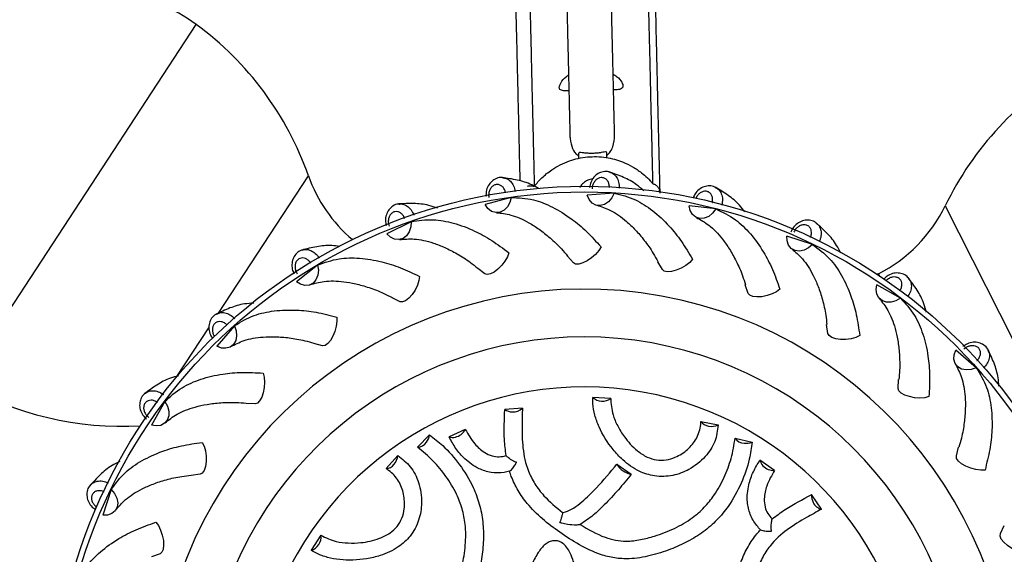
# Model space of a CAD drawing. Header units: millimetres. Extents: x 65 to 121, y 64 to 185.
# Tile 32 of 175: x 80.26 to 87.21, y 83.52 to 87.29. Entities that reach past the tile are written whole.
import ezdxf

# ---------------------------------------------------------------- set-up
doc = ezdxf.new("R2010")
doc.units = ezdxf.units.MM
doc.styles.add('SLDTEXTSTYLE0', font='TXT', dxfattribs={"width": 0.75})
doc.dimstyles.new('SLDDIMSTYLE2', dxfattribs={"dimtxt": 3.5, "dimasz": 3.302, "dimexe": 0, "dimexo": 0.0625, "dimgap": 0.875, "dimtad": 1, "dimlfac": 20, "dimrnd": 1e-09, "dimzin": 12, "dimdsep": 46, "dimtxsty": 'SLDTEXTSTYLE0', "dimsah": 1, "dimcen": 0.09, "dimadec": 0, "dimazin": 3, "dimtfac": 1, "dimtofl": 0, "dimtmove": 0, "dimatfit": 3, "dimfxl": 0, "dimfrac": 2, "dimtolj": 1, "dimtzin": 12, "dimarcsym": 0})

# ---------------------------------------------------------------- blocks, each defined once
blk = doc.blocks.new('_D_2')
at = {"color": 7, "linetype": 'Continuous', "lineweight": 18}
for p, q in [((85.6378, 104.0135), (117.2944, 104.0135)), ((116.2944, 104.0135), (116.2944, 64.0135)), ((85.6378, 64.0135), (117.2944, 64.0135))]:
    blk.add_line(p, q, dxfattribs=at)
for points in [[(116.2944, 104.0135), (115.7864, 100.7115), (116.8024, 100.7115)], [(116.2944, 64.0135), (116.8024, 67.3155), (115.7864, 67.3155)]]:
    blk.add_solid(points, dxfattribs=at)
at = {"color": 7, "linetype": 'Continuous', "lineweight": 18, "insert": (111.7827, 78.2428), "char_height": 3.5, "attachment_point": 1, "rotation": 90, "style": 'SLDTEXTSTYLE0'}
blk.add_mtext('800', dxfattribs=at)

msp = doc.modelspace()

# ---------------------------------------------------------------- linework, layer by layer
at = {"color": 1, "linetype": 'Continuous', "lineweight": 25}
for p, q in [((80.05413, 85.03781), (81.50947, 87.26104)), ((81.66589, 85.2242), (82.30068, 86.19392)), ((86.79483, 85.98194), (87.74409, 84.10199)), ((86.3231, 85.50232), (86.3303, 85.48805)), ((81.3726, 84.77615), (81.59861, 85.12142))]:
    msp.add_line(p, q, dxfattribs=at)
at = {"color": 7, "linetype": 'Continuous', "lineweight": 25}
for p, q in [((84.20684, 86.35087), (84.20765, 86.31644)), ((84.4076, 86.32103), (84.40677, 86.35592)), ((84.77901, 86.08149), (84.77874, 86.09265)), ((83.73108, 86.04084), (83.54782, 85.98969)), ((84.4573, 86.07115), (84.26758, 86.05674)), ((85.17548, 85.9592), (84.9866, 85.98208)), ((83.02472, 85.86943), (82.85496, 85.78352)), ((85.85802, 85.70929), (85.67723, 85.76858)), ((84.1708, 85.57867), (84.12804, 85.62565)), ((82.36538, 85.56352), (82.21564, 85.44613)), ((83.54617, 85.50193), (83.49506, 85.53967)), ((84.79841, 85.53207), (84.76564, 85.5865)), ((86.3231, 85.50232), (86.31498, 85.49822)), ((85.40487, 85.36393), (85.38334, 85.42371)), ((86.47869, 85.33103), (86.31294, 85.42444)), ((82.9485, 85.3048), (82.89101, 85.33185)), ((81.77839, 85.13485), (81.65443, 84.9905)), ((85.96687, 85.08071), (85.95742, 85.14353)), ((82.40078, 84.99486), (82.33912, 85.01017)), ((87.01364, 84.83894), (86.8693, 84.9629)), ((86.46282, 84.69329), (86.46581, 84.75675)), ((81.2863, 84.5999), (81.19289, 84.43414)), ((81.92404, 84.58403), (81.86058, 84.58701)), ((84.43388, 84.62279), (84.30794, 84.63008)), ((83.81077, 84.55415), (83.68591, 84.54446)), ((85.07079, 84.46014), (85.19266, 84.4357)), ((83.07058, 84.27768), (83.15545, 84.36636)), ((83.40792, 84.40424), (83.29376, 84.35053)), ((85.31206, 84.3432), (85.43129, 84.31405)), ((82.84867, 84.12721), (82.93078, 84.22053)), ((86.87366, 84.21655), (86.88897, 84.27821)), ((84.47722, 84.15791), (84.57929, 84.08745)), ((85.59033, 84.11434), (85.48674, 84.18635)), ((81.53662, 84.08808), (81.4738, 84.07862)), ((80.90804, 83.97922), (80.84875, 83.79843)), ((85.92158, 83.84042), (85.85076, 83.9437)), ((84.07495, 83.74761), (84.07505, 83.74989)), ((87.1836, 83.66883), (87.21064, 83.72632)), ((82.38936, 83.65696), (82.32008, 83.55152)), ((81.2534, 83.52607), (81.19362, 83.50455))]:
    msp.add_line(p, q, dxfattribs=at)
at = {"color": 7, "linetype": 'Continuous', "lineweight": 25, "flags": 128}
for points in [[(83.73108, 86.04084), (83.72202, 86.00468), (83.70478, 85.97338), (83.68093, 85.94981), (83.65266, 85.9361), (83.62252, 85.9335), (83.59328, 85.94227), (83.5676, 85.96158), (83.54782, 85.98969)], [(84.4573, 86.07115), (84.44136, 86.03745), (84.41834, 86.01012), (84.39036, 85.99165), (84.35995, 85.98372), (84.32989, 85.98705), (84.30292, 86.00135), (84.2815, 86.02531), (84.26758, 86.05674)], [(85.17548, 85.9592), (85.15327, 85.92926), (85.12537, 85.90694), (85.09432, 85.89428), (85.06295, 85.89244), (85.03411, 85.90158), (85.01045, 85.92086), (84.99412, 85.94853), (84.9866, 85.98208)], [(83.02472, 85.86943), (83.02289, 85.8322), (83.01209, 85.79814), (82.9933, 85.77037), (82.96824, 85.7514), (82.9392, 85.74298), (82.90881, 85.74587), (82.87985, 85.7598), (82.85496, 85.78352)], [(85.85802, 85.70929), (85.8304, 85.68426), (85.79868, 85.66781), (85.76575, 85.66146), (85.73462, 85.66577), (85.70813, 85.68035), (85.68869, 85.70388), (85.67806, 85.73421), (85.67723, 85.76858)], [(84.36547, 85.69123), (84.35013, 85.66562), (84.32726, 85.6392), (84.29896, 85.6144), (84.26784, 85.5935), (84.23676, 85.57843), (84.20858, 85.57057), (84.1859, 85.57066), (84.1708, 85.57867)], [(83.71513, 85.65031), (83.70508, 85.62219), (83.6878, 85.59182), (83.66489, 85.56197), (83.63844, 85.5354), (83.6109, 85.51456), (83.5848, 85.50136), (83.56254, 85.49701), (83.54617, 85.50193)], [(82.36538, 85.56352), (82.37085, 85.52664), (82.3669, 85.49113), (82.35389, 85.46022), (82.33301, 85.43673), (82.30617, 85.42281), (82.2758, 85.41971), (82.24468, 85.42773), (82.21564, 85.44613)], [(85.0113, 85.6045), (84.99126, 85.58237), (84.96367, 85.56092), (84.93107, 85.54211), (84.89647, 85.52769), (84.86305, 85.51897), (84.83388, 85.51676), (84.81165, 85.52127), (84.79841, 85.53207)], [(83.08527, 85.48329), (83.0809, 85.45376), (83.06988, 85.4206), (83.05323, 85.38685), (83.03247, 85.35564), (83.00953, 85.32982), (82.9865, 85.31178), (82.96551, 85.30318), (82.9485, 85.3048)], [(86.47869, 85.33103), (86.44672, 85.31186), (86.4124, 85.30192), (86.37887, 85.30211), (86.34918, 85.31241), (86.32604, 85.33189), (86.31156, 85.35876), (86.30705, 85.39058), (86.31294, 85.42444)], [(85.62779, 85.39343), (85.60382, 85.37564), (85.57258, 85.35998), (85.53694, 85.3479), (85.50019, 85.3405), (85.46571, 85.33847), (85.43667, 85.342), (85.41575, 85.35075), (85.40487, 85.36393)], [(82.5001, 85.19661), (82.50157, 85.16679), (82.49723, 85.13211), (82.48748, 85.09577), (82.47322, 85.0611), (82.45575, 85.03131), (82.43668, 85.00912), (82.41778, 84.99659), (82.40078, 84.99486)], [(81.77839, 85.13485), (81.79094, 85.09975), (81.794, 85.06415), (81.78727, 85.0313), (81.77138, 85.00419), (81.74776, 84.98529), (81.71858, 84.97633), (81.6865, 84.97812), (81.65443, 84.9905)], [(86.19127, 85.06615), (86.16428, 85.05338), (86.13059, 85.04412), (86.09328, 85.03922), (86.05579, 85.03913), (86.02158, 85.04387), (85.99379, 85.05299), (85.97497, 85.06566), (85.96687, 85.08071)], [(87.01364, 84.83894), (86.97854, 84.82639), (86.94294, 84.82333), (86.91009, 84.83006), (86.88298, 84.84595), (86.86409, 84.86957), (86.85513, 84.89875), (86.85692, 84.93083), (86.8693, 84.9629)], [(81.9821, 84.80127), (81.98936, 84.77231), (81.99187, 84.73746), (81.9894, 84.69991), (81.98217, 84.66313), (81.97085, 84.63049), (81.95648, 84.60501), (81.94038, 84.58903), (81.92404, 84.58403)], [(86.68007, 84.63523), (86.65111, 84.62797), (86.61625, 84.62546), (86.5787, 84.62793), (86.54192, 84.63516), (86.50929, 84.64648), (86.48381, 84.66085), (86.46783, 84.67695), (86.46282, 84.69329)], [(81.2863, 84.5999), (81.30547, 84.56792), (81.31541, 84.5336), (81.31522, 84.50007), (81.30492, 84.47038), (81.28544, 84.44724), (81.25857, 84.43276), (81.22675, 84.42826), (81.19289, 84.43414)], [(81.55118, 84.31247), (81.56395, 84.28549), (81.57321, 84.25179), (81.57811, 84.21448), (81.5782, 84.177), (81.57346, 84.14278), (81.56434, 84.11499), (81.55167, 84.09618), (81.53662, 84.08808)], [(87.0754, 84.11723), (87.04559, 84.11576), (87.01091, 84.1201), (86.97457, 84.12985), (86.9399, 84.14411), (86.9101, 84.16158), (86.88792, 84.18065), (86.87538, 84.19955), (86.87366, 84.21655)], [(80.90804, 83.97922), (80.93307, 83.9516), (80.94952, 83.91988), (80.95587, 83.88696), (80.95156, 83.85583), (80.93698, 83.82933), (80.91345, 83.80989), (80.88312, 83.79927), (80.84875, 83.79843)], [(81.2239, 83.749), (81.24169, 83.72502), (81.25735, 83.69378), (81.26943, 83.65815), (81.27683, 83.6214), (81.27886, 83.58691), (81.27533, 83.55788), (81.26658, 83.53695), (81.2534, 83.52607)], [(87.36209, 83.53206), (87.33256, 83.53643), (87.29939, 83.54745), (87.26565, 83.5641), (87.23443, 83.58486), (87.20862, 83.60781), (87.19058, 83.63083), (87.18197, 83.65182), (87.1836, 83.66883)]]:
    msp.add_lwpolyline(points, dxfattribs=at)
at = {"color": 7, "linetype": 'Continuous', "lineweight": 25}
for centre, radius in [((84.37246, 83.57916), 7.35), ((84.24806, 82.36927), 3.75), ((84.24806, 82.36927), 3.71)]:
    msp.add_circle(centre, radius, dxfattribs=at)
for centre, radius, start, end in [((84.37246, 83.57916), 7, 95.607833, 207.510882), ((84.37246, 83.57916), 7, 335.608272, 87.51161), ((84.37246, 83.57916), 6.80778, 95.728718, 207.401313), ((84.37246, 83.57916), 6.80778, 335.727508, 87.403456), ((84.37246, 83.57916), 7.52307, 122.517804, 176.415784), ((80.67217, 86.07976), 1.44792, 54.670813, 146.790949), ((80.17418, 85.44411), 2.25482, 19.422791, 53.687176), ((88.82419, 84.99913), 2.25482, 119.894722, 154.159106), ((83.29092, 86.54309), 1.05, 199.422791, 229.637349), ((84.71079, 86.06978), 0.0717, 9.096374, 18.599268), ((85.84982, 86.43961), 1.05, 296.790949, 334.159106), ((84.24806, 82.36927), 3.0251, 358.702561, 166.047423), ((84.24806, 82.36927), 2.68705, 2.882024, 161.86796), ((80.98369, 86.68074), 2.25482, 239.894722, 273.335156), ((84.24806, 82.36927), 2.33421, 4.4927, 160.257284), ((84.37126, 84.69449), 0.09033, 225.488269, 268.831215), ((84.37848, 84.69372), 0.09, 264.217964, 307.992263), ((83.74088, 84.6262), 0.0985, 236.083055, 269.351279), ((83.74842, 84.61302), 0.08574, 264.203227, 316.642225), ((85.13317, 84.50142), 0.0748, 213.48748, 263.715684), ((85.14604, 84.53158), 0.10661, 258.608231, 295.927861), ((83.04617, 84.38113), 0.11027, 322.349883, 352.30097), ((83.31637, 84.45062), 0.10263, 281.960395, 333.135491), ((83.06904, 84.35322), 0.07556, 271.171273, 328.521695), ((83.31624, 84.42626), 0.07899, 253.469019, 285.718107), ((85.37671, 84.38231), 0.07556, 211.171273, 268.521695), ((85.38944, 84.41607), 0.11027, 262.349883, 292.30097), ((82.82444, 84.2281), 0.10661, 318.608231, 355.927861), ((82.84412, 84.20187), 0.0748, 273.48748, 323.715684), ((84.60885, 84.23942), 0.15483, 211.76854, 258.994537), ((85.56356, 84.20474), 0.07899, 193.469019, 225.718107), ((85.58472, 84.21681), 0.10263, 221.960395, 273.135491), ((85.94904, 83.93697), 0.0985, 176.083055, 209.351279), ((85.94139, 83.92384), 0.08574, 204.203227, 256.642225), ((82.29596, 83.63857), 0.09033, 285.488269, 328.831215), ((82.30023, 83.64444), 0.09, 324.217964, 7.992263)]:
    msp.add_arc(centre, radius, start, end, dxfattribs=at)
for points, knots in [([(83.78329, 90.81725), (83.78427, 90.77583), (83.78661, 90.67697), (83.79058, 90.50931), (83.79539, 90.306), (83.8008, 90.07768), (83.80659, 89.83268), (83.81381, 89.52758), (83.82227, 89.17026), (83.83169, 88.77229), (83.84088, 88.38368), (83.84963, 88.0143), (83.85771, 87.67257), (83.86487, 87.37026), (83.87108, 87.10795), (83.87604, 86.8983), (83.87998, 86.73166), (83.88312, 86.59877), (83.88574, 86.48837), (83.88789, 86.39733), (83.88964, 86.32359), (83.89099, 86.26657), (83.89206, 86.22137), (83.89291, 86.18518), (83.89353, 86.15926), (83.89395, 86.14123), (83.89422, 86.12991), (83.89442, 86.12154), (83.89446, 86.11989), (83.89447, 86.11916)], [0, 0, 0, 0, 0.0123183, 0.0294012, 0.0499586, 0.0731032, 0.0979913, 0.1240645, 0.166215, 0.2086568, 0.2505243, 0.2943256, 0.3368311, 0.37854, 0.4202047, 0.462934, 0.5003557, 0.5402384, 0.5833863, 0.6303414, 0.6815235, 0.7369993, 0.7889602, 0.842806, 0.8967267, 0.9271905, 0.9555843, 0.9804967, 1, 1, 1, 1]), ([(84.61857, 90.83701), (84.61955, 90.7956), (84.62189, 90.69674), (84.62586, 90.52908), (84.63067, 90.32577), (84.63608, 90.09745), (84.64187, 89.85245), (84.64909, 89.54735), (84.65755, 89.19002), (84.66697, 88.79206), (84.67616, 88.40345), (84.68491, 88.03407), (84.69299, 87.69234), (84.70015, 87.39002), (84.70636, 87.12771), (84.71132, 86.91807), (84.71526, 86.75143), (84.71841, 86.61853), (84.72102, 86.50814), (84.72317, 86.4171), (84.72492, 86.34336), (84.72627, 86.28634), (84.72734, 86.24113), (84.72819, 86.20495), (84.72881, 86.17903), (84.72923, 86.161), (84.7295, 86.14968), (84.7297, 86.14131), (84.72974, 86.13966), (84.72976, 86.13893)], [0, 0, 0, 0, 0.0123183, 0.0294012, 0.0499586, 0.0731032, 0.0979913, 0.1240645, 0.166215, 0.2086568, 0.2505243, 0.2943256, 0.3368311, 0.37854, 0.4202047, 0.462934, 0.5003557, 0.5402384, 0.5833863, 0.6303414, 0.6815235, 0.7369993, 0.7889602, 0.842806, 0.8967267, 0.9271905, 0.9555843, 0.9804967, 1, 1, 1, 1]), ([(84.78247, 86.07148), (84.78245, 86.07235), (84.7824, 86.07422), (84.7822, 86.08269), (84.78197, 86.09264), (84.78171, 86.10347), (84.78146, 86.11402), (84.78123, 86.12382), (84.78101, 86.133), (84.7808, 86.14211), (84.78011, 86.17121), (84.77907, 86.21489), (84.77725, 86.2918), (84.77559, 86.36193), (84.77342, 86.45363), (84.77057, 86.57419), (84.767, 86.72491), (84.76274, 86.90502), (84.75789, 87.10994), (84.75218, 87.35147), (84.74566, 87.6269), (84.73844, 87.9319), (84.73064, 88.26146), (84.72238, 88.61043), (84.71375, 88.97526), (84.70682, 89.26818), (84.7018, 89.48031), (84.69881, 89.60661), (84.69586, 89.73118), (84.69283, 89.85933), (84.68985, 89.98532), (84.68674, 90.11651), (84.68352, 90.25276), (84.67997, 90.40264), (84.6763, 90.5575), (84.67285, 90.7034), (84.67065, 90.79633), (84.66966, 90.83822)], [0, 0, 0, 0, 0.0215783, 0.0463268, 0.071142, 0.0942899, 0.1148911, 0.1321966, 0.1469182, 0.1614477, 0.1760274, 0.2796253, 0.3259522, 0.3719131, 0.4175213, 0.4629676, 0.5081797, 0.5458311, 0.5834903, 0.6212288, 0.6591636, 0.6972529, 0.7356058, 0.77418, 0.8129321, 0.8520299, 0.8650477, 0.8778688, 0.8904498, 0.9027347, 0.9164586, 0.928216, 0.941906, 0.9569932, 0.9726541, 0.987673, 1, 1, 1, 1]), ([(83.68265, 90.81486), (83.68452, 90.73595), (83.68838, 90.57251), (83.69379, 90.34415), (83.69864, 90.13926), (83.70282, 89.96252), (83.70677, 89.79554), (83.71071, 89.62923), (83.71633, 89.39147), (83.72355, 89.08638), (83.73221, 88.72063), (83.74052, 88.36955), (83.74841, 88.03591), (83.75579, 87.72418), (83.76253, 87.43936), (83.76853, 87.18605), (83.77369, 86.96764), (83.7783, 86.77298), (83.78221, 86.60794), (83.78536, 86.47474), (83.78775, 86.37357), (83.78959, 86.29603), (83.79075, 86.24691), (83.79152, 86.21427), (83.79202, 86.19312), (83.79247, 86.17442), (83.79275, 86.16254), (83.79287, 86.15716), (83.79288, 86.15694)], [0, 0, 0, 0, 0.0295873, 0.0612762, 0.0859805, 0.1071041, 0.1284609, 0.1497957, 0.1710353, 0.2204958, 0.2694311, 0.3180538, 0.3664796, 0.4145468, 0.4623854, 0.5100252, 0.5574372, 0.6048549, 0.661747, 0.7188246, 0.7761862, 0.8337809, 0.8919815, 0.9192472, 0.9463205, 0.9729124, 0.9988726, 1, 1, 1, 1]), ([(84.11507, 87.79826), (84.11506, 87.79877), (84.11502, 87.80041), (84.1153, 87.78852), (84.11589, 87.76371), (84.11697, 87.7181), (84.11874, 87.6433), (84.12126, 87.53667), (84.12373, 87.43215), (84.12596, 87.33814), (84.12793, 87.25491), (84.12997, 87.16871), (84.13244, 87.06435), (84.13552, 86.93391), (84.13901, 86.7866), (84.1425, 86.6389), (84.14498, 86.53441), (84.14631, 86.47803), (84.1469, 86.45324), (84.14689, 86.45344), (84.14689, 86.45352)], [0, 0, 0, 0, 0.0249033, 0.0794614, 0.1279705, 0.1715509, 0.2474353, 0.3125915, 0.3690663, 0.4170823, 0.4562594, 0.4930351, 0.5443196, 0.6103394, 0.6889753, 0.7766955, 0.8693699, 0.9170611, 0.9660009, 1, 1, 1, 1]), ([(84.46181, 86.46065), (84.46182, 86.46016), (84.46186, 86.45875), (84.46148, 86.47466), (84.46056, 86.51352), (84.4588, 86.58792), (84.45628, 86.69444), (84.4538, 86.79932), (84.45165, 86.89012), (84.44974, 86.97075), (84.44776, 87.05421), (84.44537, 87.15546), (84.44248, 87.27756), (84.4392, 87.41611), (84.4364, 87.53428), (84.43429, 87.62364), (84.4328, 87.68674), (84.43152, 87.74082), (84.43056, 87.78133), (84.43, 87.80486), (84.42999, 87.80542), (84.42998, 87.80568)], [0, 0, 0, 0, 0.0223686, 0.0651727, 0.1060635, 0.1831814, 0.2534494, 0.3142492, 0.3630131, 0.3989961, 0.438789, 0.4889282, 0.5490347, 0.6184132, 0.6963194, 0.7387323, 0.7839616, 0.8329193, 0.8869171, 0.9475968, 1, 1, 1, 1]), ([(84.07078, 86.81667), (84.07347, 86.8276), (84.07883, 86.8494), (84.10724, 86.88336), (84.13069, 86.90084), (84.13621, 86.90496)], [0, 0, 0, 0, 0.4345139, 0.8669204, 1, 1, 1, 1]), ([(84.45117, 86.91043), (84.4597, 86.90511), (84.4891, 86.88679), (84.51387, 86.85314), (84.52524, 86.82119), (84.50787, 86.80414), (84.4811, 86.79974), (84.45827, 86.79999), (84.45378, 86.80004)], [0, 0, 0, 0, 0.099403, 0.3427942, 0.5536634, 0.7655622, 0.9538997, 1, 1, 1, 1]), ([(84.13887, 86.79232), (84.1378, 86.79225), (84.11633, 86.7909), (84.09077, 86.79283), (84.07257, 86.803), (84.07119, 86.81357), (84.07078, 86.81667)], [0, 0, 0, 0, 0.02192458, 0.43875652, 0.83518761, 1, 1, 1, 1]), ([(84.14641, 86.47375), (84.14894, 86.4498), (84.15358, 86.40591), (84.1764, 86.35641), (84.20164, 86.33859), (84.20722, 86.33465)], [0, 0, 0, 0, 0.4835022, 0.8857063, 1, 1, 1, 1]), ([(84.40723, 86.33672), (84.41526, 86.34482), (84.4333, 86.36301), (84.45746, 86.41158), (84.45975, 86.45287), (84.46133, 86.48121)], [0, 0, 0, 0, 0.2011137, 0.451863, 1, 1, 1, 1]), ([(83.89447, 86.11916), (83.91158, 86.13958), (83.94623, 86.18091), (84.00906, 86.23169), (84.07568, 86.27149), (84.13888, 86.29861), (84.20438, 86.31726), (84.2689, 86.32745), (84.33551, 86.32968), (84.39998, 86.32385), (84.4615, 86.31079), (84.5251, 86.28955), (84.59007, 86.25795), (84.64756, 86.21882), (84.69422, 86.17851), (84.71787, 86.15217), (84.72976, 86.13893)], [0, 0, 0, 0, 0.0970925, 0.1965936, 0.2682372, 0.3416779, 0.4023495, 0.4647114, 0.5254281, 0.5880859, 0.6463287, 0.7059468, 0.786809, 0.8699935, 0.934658, 1, 1, 1, 1]), ([(84.30685, 86.35136), (84.29578, 86.35137), (84.27365, 86.35141), (84.24392, 86.35454), (84.22123, 86.35749), (84.2082, 86.35757), (84.20774, 86.35285), (84.20754, 86.35088)], [0, 0, 0, 0, 0.2101961, 0.4202234, 0.6345625, 0.8472439, 1, 1, 1, 1]), ([(84.40655, 86.35592), (84.40564, 86.35818), (84.4039, 86.36249), (84.3894, 86.36104), (84.36795, 86.35725), (84.33937, 86.35291), (84.31751, 86.35187), (84.30685, 86.35136)], [0, 0, 0, 0, 0.2042554, 0.3895877, 0.5842752, 0.7972142, 1, 1, 1, 1]), ([(83.67254, 86.17966), (83.6704, 86.18019), (83.65541, 86.18391), (83.62657, 86.17595), (83.59283, 86.1557), (83.56786, 86.12325), (83.55325, 86.08594), (83.55374, 86.06008), (83.55396, 86.04865)], [0, 0, 0, 0, 0.0337293, 0.2367166, 0.4313207, 0.6299329, 0.8363585, 1, 1, 1, 1]), ([(83.92419, 86.10317), (83.90829, 86.11237), (83.85894, 86.14093), (83.77243, 86.16593), (83.70351, 86.17594), (83.668, 86.1811)], [0, 0, 0, 0, 0.1872871, 0.5812126, 1, 1, 1, 1]), ([(84.30711, 86.16974), (84.30711, 86.16974), (84.30093, 86.16987), (84.28889, 86.16737), (84.27149, 86.16206), (84.25542, 86.15369), (84.24071, 86.14278), (84.22825, 86.12944), (84.22008, 86.11841), (84.2171, 86.1116), (84.21657, 86.11039)], [0, 0, 0, 0, 0.0001632, 0.163121, 0.3198569, 0.4810234, 0.6399371, 0.8033031, 0.9648952, 1, 1, 1, 1]), ([(84.42697, 86.21873), (84.42498, 86.21966), (84.41099, 86.22623), (84.38116, 86.22405), (84.34413, 86.21077), (84.31327, 86.18382), (84.29134, 86.14936), (84.28669, 86.12309), (84.28455, 86.11104)], [0, 0, 0, 0, 0.0333453, 0.2340216, 0.4264101, 0.6227611, 0.8268365, 1, 1, 1, 1]), ([(84.42455, 86.11041), (84.42457, 86.11085), (84.42485, 86.11961), (84.42281, 86.13658), (84.41322, 86.15786), (84.39804, 86.17336), (84.38135, 86.18029), (84.36355, 86.18122), (84.34548, 86.17613), (84.32691, 86.16243), (84.31258, 86.14244), (84.30458, 86.12089), (84.30346, 86.10685), (84.303, 86.10117)], [0, 0, 0, 0, 0.0056936, 0.1126543, 0.2196139, 0.3265249, 0.4333635, 0.5001869, 0.6069341, 0.7136804, 0.820454, 0.9272943, 1, 1, 1, 1]), ([(84.66756, 86.08733), (84.6509, 86.10206), (84.60526, 86.14241), (84.52229, 86.18588), (84.45663, 86.20907), (84.42279, 86.22103)], [0, 0, 0, 0, 0.2177727, 0.5969217, 1, 1, 1, 1]), ([(83.6913, 86.07296), (83.69123, 86.07339), (83.6898, 86.08203), (83.68449, 86.09828), (83.67093, 86.11729), (83.65302, 86.12952), (83.6353, 86.13306), (83.61766, 86.13051), (83.60093, 86.12199), (83.58538, 86.10493), (83.57523, 86.08253), (83.57159, 86.05983), (83.57323, 86.04584), (83.57389, 86.04018)], [0, 0, 0, 0, 0.0056936, 0.1126543, 0.2196139, 0.3265249, 0.4333635, 0.5001869, 0.6069341, 0.7136804, 0.820454, 0.9272943, 1, 1, 1, 1]), ([(83.84656, 86.12007), (83.85182, 86.12154), (83.86564, 86.1254), (83.88344, 86.12155), (83.89447, 86.11916)], [0, 0, 0, 0, 0.3804899, 1, 1, 1, 1]), ([(84.72976, 86.13893), (84.73602, 86.13666), (84.74875, 86.13205), (84.7643, 86.11882), (84.77416, 86.105), (84.77797, 86.09472), (84.77874, 86.09265)], [0, 0, 0, 0, 0.3105635, 0.6306128, 0.9255459, 1, 1, 1, 1]), ([(85.17452, 86.10986), (85.17275, 86.11117), (85.16032, 86.12034), (85.13063, 86.12401), (85.09171, 86.11823), (85.05626, 86.09777), (85.02909, 86.06977), (85.01998, 86.04673), (85.01617, 86.03711)], [0, 0, 0, 0, 0.0342569, 0.2404195, 0.4380677, 0.6397867, 0.8494413, 1, 1, 1, 1]), ([(85.38126, 85.93852), (85.36896, 85.95464), (85.33319, 86.00149), (85.26158, 86.05899), (85.20172, 86.09459), (85.17088, 86.11293)], [0, 0, 0, 0, 0.2026561, 0.5891322, 1, 1, 1, 1]), ([(83.73108, 86.04084), (83.78296, 86.03849), (83.87848, 86.03417), (84.02383, 85.97679), (84.15015, 85.89859), (84.26527, 85.80281), (84.33186, 85.72866), (84.36547, 85.69123)], [0, 0, 0, 0, 0.247518, 0.4557659, 0.6640084, 0.8304347, 1, 1, 1, 1]), ([(84.4573, 86.07115), (84.50772, 86.05873), (84.60057, 86.03585), (84.73193, 85.95122), (84.84057, 85.84987), (84.9348, 85.73348), (84.98564, 85.64776), (85.0113, 85.6045)], [0, 0, 0, 0, 0.247518, 0.4557659, 0.6640084, 0.8304347, 1, 1, 1, 1]), ([(82.94023, 85.99417), (82.93803, 85.99427), (82.92259, 85.99499), (82.89586, 85.98155), (82.86673, 85.95512), (82.84856, 85.91841), (82.8415, 85.8788), (82.84708, 85.85336), (82.84957, 85.84202)], [0, 0, 0, 0, 0.0336441, 0.236119, 0.4302318, 0.6283426, 0.834247, 1, 1, 1, 1]), ([(83.21346, 85.96463), (83.19221, 85.97194), (83.13437, 85.99185), (83.04086, 86.00031), (82.97132, 85.9966), (82.93549, 85.9947)], [0, 0, 0, 0, 0.2196123, 0.5978696, 1, 1, 1, 1]), ([(84.33494, 85.98567), (84.367, 85.97554), (84.43621, 85.95367), (84.52907, 85.8887), (84.60905, 85.81274), (84.67262, 85.73733), (84.72657, 85.66227), (84.7565, 85.60733), (84.76717, 85.58775)], [0, 0, 0, 0, 0.2166187, 0.4676795, 0.6075004, 0.7553325, 0.9127694, 1, 1, 1, 1]), ([(85.17548, 85.9592), (85.22251, 85.93718), (85.30911, 85.89663), (85.42143, 85.78799), (85.50822, 85.6674), (85.57793, 85.53486), (85.61107, 85.44087), (85.62779, 85.39343)], [0, 0, 0, 0, 0.247518, 0.4557659, 0.6640084, 0.8304347, 1, 1, 1, 1]), ([(82.97945, 85.89317), (82.97929, 85.89359), (82.9762, 85.90178), (82.96782, 85.91668), (82.95081, 85.93268), (82.93086, 85.94118), (82.91279, 85.9412), (82.89599, 85.93525), (82.88124, 85.92363), (82.86932, 85.90387), (82.86374, 85.87992), (82.8646, 85.85694), (82.86893, 85.84355), (82.87068, 85.83812)], [0, 0, 0, 0, 0.0056936, 0.1126543, 0.2196139, 0.3265249, 0.4333635, 0.5001869, 0.6069341, 0.7136804, 0.820454, 0.9272943, 1, 1, 1, 1]), ([(83.02472, 85.86943), (83.07606, 85.87725), (83.1706, 85.89165), (83.32434, 85.86372), (83.4635, 85.81167), (83.59509, 85.74019), (83.67487, 85.68046), (83.71513, 85.65031)], [0, 0, 0, 0, 0.247518, 0.4557659, 0.6640084, 0.8304347, 1, 1, 1, 1]), ([(83.62775, 85.93313), (83.66117, 85.92945), (83.73331, 85.92151), (83.83706, 85.8759), (83.93032, 85.817), (84.00739, 85.75544), (84.07494, 85.69235), (84.11501, 85.64431), (84.1293, 85.62718)], [0, 0, 0, 0, 0.2166187, 0.4676795, 0.6075004, 0.7553325, 0.9127694, 1, 1, 1, 1]), ([(85.0388, 85.89923), (85.06826, 85.88305), (85.13188, 85.84809), (85.21028, 85.76625), (85.2739, 85.67615), (85.32154, 85.58978), (85.35981, 85.50564), (85.37844, 85.44592), (85.38509, 85.42463)], [0, 0, 0, 0, 0.2166187, 0.4676795, 0.6075004, 0.7553325, 0.9127694, 1, 1, 1, 1]), ([(85.88648, 85.85724), (85.88499, 85.85887), (85.87459, 85.87029), (85.84616, 85.8797), (85.80699, 85.88155), (85.76771, 85.86867), (85.73385, 85.84282), (85.71179, 85.81661), (85.70677, 85.79918), (85.70582, 85.79585)], [0, 0, 0, 0, 0.030645, 0.2150707, 0.3918797, 0.5723304, 0.7598799, 0.9542827, 1, 1, 1, 1]), ([(85.84279, 85.75809), (85.84298, 85.7585), (85.84659, 85.76647), (85.8512, 85.78293), (85.85048, 85.80627), (85.84239, 85.8264), (85.82962, 85.83918), (85.81353, 85.84686), (85.79489, 85.84907), (85.77249, 85.84353), (85.7516, 85.83054), (85.73596, 85.81368), (85.72955, 85.80115), (85.72696, 85.79607)], [0, 0, 0, 0, 0.0056936, 0.1126543, 0.2196139, 0.3265249, 0.4333635, 0.5001869, 0.6069341, 0.7136804, 0.820454, 0.9272943, 1, 1, 1, 1]), ([(86.05714, 85.64633), (86.0478, 85.66542), (86.02147, 85.71926), (85.96195, 85.79039), (85.91018, 85.83696), (85.8835, 85.86096)], [0, 0, 0, 0, 0.2102608, 0.5930509, 1, 1, 1, 1]), ([(82.94439, 85.74364), (82.97789, 85.74655), (83.0502, 85.75283), (83.16085, 85.72834), (83.26381, 85.68876), (83.3514, 85.64342), (83.42997, 85.59472), (83.47864, 85.55542), (83.49599, 85.54141)], [0, 0, 0, 0, 0.2166187, 0.4676795, 0.6075004, 0.7553325, 0.9127694, 1, 1, 1, 1]), ([(82.51993, 85.695), (82.50172, 85.69742), (82.44521, 85.70492), (82.35572, 85.69491), (82.28821, 85.67779), (82.25342, 85.66896)], [0, 0, 0, 0, 0.187274, 0.5812059, 1, 1, 1, 1]), ([(85.71227, 85.67714), (85.73801, 85.65552), (85.79358, 85.60883), (85.85451, 85.51326), (85.89933, 85.41248), (85.9292, 85.31848), (85.95032, 85.22849), (85.95695, 85.16628), (85.95931, 85.1441)], [0, 0, 0, 0, 0.2166187, 0.4676795, 0.6075004, 0.7553325, 0.9127694, 1, 1, 1, 1]), ([(85.85802, 85.70929), (85.89985, 85.67852), (85.97688, 85.62185), (86.06585, 85.49339), (86.12744, 85.35818), (86.16995, 85.21459), (86.18412, 85.11594), (86.19127, 85.06615)], [0, 0, 0, 0, 0.247518, 0.4557659, 0.6640084, 0.8304347, 1, 1, 1, 1]), ([(82.25817, 85.66937), (82.256, 85.66904), (82.24072, 85.66674), (82.21712, 85.64834), (82.19371, 85.61673), (82.18303, 85.57718), (82.18392, 85.53644), (82.1946, 85.51211), (82.19948, 85.501)], [0, 0, 0, 0, 0.0333943, 0.2343661, 0.4270378, 0.6236779, 0.8280536, 1, 1, 1, 1]), ([(82.31634, 85.57797), (82.31611, 85.57834), (82.31148, 85.58578), (82.30036, 85.59876), (82.28055, 85.61113), (82.25933, 85.61558), (82.2416, 85.61206), (82.22628, 85.60295), (82.21408, 85.58868), (82.20625, 85.56697), (82.20544, 85.54239), (82.21077, 85.52003), (82.21763, 85.50773), (82.22041, 85.50275)], [0, 0, 0, 0, 0.0056936, 0.1126543, 0.2196139, 0.3265249, 0.4333635, 0.5001869, 0.6069341, 0.7136804, 0.820454, 0.9272943, 1, 1, 1, 1]), ([(82.36538, 85.56352), (82.41421, 85.5812), (82.50412, 85.61376), (82.66036, 85.61637), (82.80699, 85.59246), (82.95, 85.54803), (83.0399, 85.50501), (83.08527, 85.48329)], [0, 0, 0, 0, 0.247518, 0.4557659, 0.6640084, 0.8304347, 1, 1, 1, 1]), ([(86.53546, 85.47058), (86.53433, 85.47247), (86.52635, 85.4857), (86.50033, 85.50045), (86.46215, 85.51001), (86.42158, 85.50466), (86.38607, 85.48939), (86.36909, 85.47188), (86.36214, 85.46472)], [0, 0, 0, 0, 0.0344441, 0.2417335, 0.440462, 0.6432836, 0.854084, 1, 1, 1, 1]), ([(86.662, 85.22939), (86.65648, 85.25029), (86.64108, 85.3086), (86.59646, 85.3903), (86.55476, 85.44607), (86.53327, 85.47481)], [0, 0, 0, 0, 0.2131136, 0.5945209, 1, 1, 1, 1]), ([(82.31114, 85.42447), (82.34342, 85.43385), (82.41311, 85.45412), (82.52642, 85.45169), (82.63512, 85.43296), (82.72987, 85.40558), (82.81644, 85.37314), (82.87184, 85.34409), (82.89159, 85.33373)], [0, 0, 0, 0, 0.2166187, 0.4676795, 0.6075004, 0.7553325, 0.9127694, 1, 1, 1, 1]), ([(86.32947, 85.32793), (86.3505, 85.3017), (86.39589, 85.24506), (86.43701, 85.13945), (86.4613, 85.03186), (86.47226, 84.93384), (86.47542, 84.84145), (86.46978, 84.77915), (86.46777, 84.75694)], [0, 0, 0, 0, 0.2166187, 0.4676795, 0.6075004, 0.7553325, 0.9127694, 1, 1, 1, 1]), ([(86.47869, 85.33103), (86.51372, 85.29268), (86.57821, 85.22208), (86.64041, 85.07873), (86.67444, 84.93411), (86.68812, 84.78498), (86.68277, 84.68546), (86.68007, 84.63523)], [0, 0, 0, 0, 0.247518, 0.4557659, 0.6640084, 0.8304347, 1, 1, 1, 1]), ([(81.91505, 85.29491), (81.89306, 85.29356), (81.83244, 85.28982), (81.74322, 85.26192), (81.68039, 85.2319), (81.64801, 85.21643)], [0, 0, 0, 0, 0.2162891, 0.5961572, 1, 1, 1, 1]), ([(81.65259, 85.21775), (81.65052, 85.21701), (81.63599, 85.21176), (81.61643, 85.18912), (81.59962, 85.15354), (81.59693, 85.1127), (81.6052, 85.07434), (81.61944, 85.05378), (81.62546, 85.04508)], [0, 0, 0, 0, 0.0341429, 0.2396193, 0.4366096, 0.6376572, 0.846614, 1, 1, 1, 1]), ([(81.77839, 85.13485), (81.82283, 85.16172), (81.90466, 85.2112), (82.05739, 85.24423), (82.20587, 85.24939), (82.3548, 85.23372), (82.45136, 85.20905), (82.5001, 85.19661)], [0, 0, 0, 0, 0.247518, 0.4557659, 0.6640084, 0.8304347, 1, 1, 1, 1]), ([(81.75231, 84.98789), (81.78214, 85.00339), (81.84655, 85.03686), (81.95815, 85.05659), (82.06841, 85.05942), (82.16669, 85.05105), (82.25792, 85.03613), (82.31792, 85.01844), (82.33932, 85.01214)], [0, 0, 0, 0, 0.2166187, 0.4676795, 0.6075004, 0.7553325, 0.9127694, 1, 1, 1, 1]), ([(87.09655, 84.96474), (87.0958, 84.96681), (87.09056, 84.98135), (87.06792, 85.0009), (87.03235, 85.0177), (86.99147, 85.02046), (86.95151, 85.01157), (86.92957, 84.99623), (86.91946, 84.98916)], [0, 0, 0, 0, 0.0333023, 0.2337202, 0.4258609, 0.621959, 0.8257715, 1, 1, 1, 1]), ([(87.01825, 84.88986), (87.01857, 84.89016), (87.02496, 84.89615), (87.03552, 84.90959), (87.04379, 84.93143), (87.04401, 84.95311), (87.03711, 84.96982), (87.02518, 84.98306), (87.0088, 84.99224), (86.98599, 84.99569), (86.96172, 84.99169), (86.94083, 84.9821), (86.93011, 84.97297), (86.92577, 84.96928)], [0, 0, 0, 0, 0.0056936, 0.1126543, 0.2196139, 0.3265249, 0.4333635, 0.5001869, 0.6069341, 0.7136804, 0.820454, 0.9272943, 1, 1, 1, 1]), ([(87.17304, 84.70978), (87.17181, 84.72921), (87.16812, 84.78723), (87.14065, 84.87407), (87.11067, 84.93693), (87.09522, 84.96932)], [0, 0, 0, 0, 0.19623249, 0.58582214, 1, 1, 1, 1]), ([(86.86668, 84.86502), (86.88219, 84.83519), (86.91566, 84.77078), (86.93538, 84.65918), (86.93822, 84.54892), (86.92985, 84.45064), (86.91492, 84.35941), (86.89724, 84.29941), (86.89093, 84.27801)], [0, 0, 0, 0, 0.2166187, 0.4676795, 0.6075004, 0.7553325, 0.9127694, 1, 1, 1, 1]), ([(81.38489, 84.78231), (81.36504, 84.77705), (81.30781, 84.76188), (81.22705, 84.71764), (81.17126, 84.67595), (81.14252, 84.65447)], [0, 0, 0, 0, 0.204698, 0.5901844, 1, 1, 1, 1]), ([(81.2863, 84.5999), (81.32465, 84.63492), (81.39525, 84.69941), (81.5386, 84.76161), (81.68322, 84.79564), (81.83235, 84.80932), (81.93187, 84.80397), (81.9821, 84.80127)], [0, 0, 0, 0, 0.247518, 0.4557659, 0.6640084, 0.8304347, 1, 1, 1, 1]), ([(87.01364, 84.83894), (87.04051, 84.7945), (87.08999, 84.71267), (87.12303, 84.55994), (87.12819, 84.41146), (87.11251, 84.26253), (87.08785, 84.16597), (87.0754, 84.11723)], [0, 0, 0, 0, 0.24751801, 0.45576592, 0.6640084, 0.83043468, 1, 1, 1, 1]), ([(81.14675, 84.65667), (81.14486, 84.65553), (81.13163, 84.64755), (81.11687, 84.62153), (81.10734, 84.58337), (81.1126, 84.54274), (81.12918, 84.50517), (81.14861, 84.48657), (81.15761, 84.47795)], [0, 0, 0, 0, 0.0332427, 0.2333016, 0.4250982, 0.6208452, 0.8242927, 1, 1, 1, 1]), ([(81.23547, 84.59448), (81.23511, 84.59474), (81.22799, 84.59984), (81.21274, 84.60757), (81.18971, 84.61142), (81.1684, 84.60741), (81.15337, 84.59738), (81.1427, 84.5831), (81.1369, 84.56524), (81.13796, 84.54219), (81.14663, 84.51918), (81.16011, 84.50055), (81.17115, 84.49182), (81.17562, 84.48828)], [0, 0, 0, 0, 0.0056936, 0.1126543, 0.2196139, 0.3265249, 0.4333635, 0.5001869, 0.6069341, 0.7136804, 0.820454, 0.9272943, 1, 1, 1, 1]), ([(81.2894, 84.45067), (81.31563, 84.4717), (81.37227, 84.51709), (81.47788, 84.55821), (81.58547, 84.58251), (81.68349, 84.59347), (81.77588, 84.59662), (81.83818, 84.59099), (81.86039, 84.58898)], [0, 0, 0, 0, 0.2166187, 0.4676795, 0.6075004, 0.7553325, 0.9127694, 1, 1, 1, 1]), ([(85.19266, 84.4357), (85.18746, 84.39623), (85.17704, 84.31709), (85.10446, 84.20641), (84.99982, 84.12233), (84.87358, 84.07252), (84.74815, 84.06829), (84.62331, 84.10794), (84.5258, 84.17835), (84.42656, 84.28464), (84.35983, 84.3941), (84.31998, 84.50462), (84.30682, 84.57462), (84.30764, 84.61556), (84.30794, 84.63008)], [0, 0, 0, 0, 0.0969818, 0.194471, 0.2997185, 0.382139, 0.4651226, 0.5375752, 0.6297826, 0.6964641, 0.830798, 0.8972247, 0.9635767, 1, 1, 1, 1]), ([(84.43388, 84.62279), (84.43649, 84.58445), (84.44085, 84.5201), (84.48116, 84.42842), (84.5347, 84.341), (84.60422, 84.26304), (84.68532, 84.20823), (84.75658, 84.18546), (84.82588, 84.18574), (84.90351, 84.20952), (84.98053, 84.26062), (85.04653, 84.34022), (85.06713, 84.412), (85.07025, 84.45296), (85.07079, 84.46014)], [0, 0, 0, 0, 0.1257988, 0.2111376, 0.29651, 0.4188491, 0.4911128, 0.5493006, 0.6075113, 0.6674143, 0.7650328, 0.8654116, 0.976394, 1, 1, 1, 1]), ([(83.69508, 84.2188), (83.69077, 84.25666), (83.67805, 84.36838), (83.68435, 84.47574), (83.68589, 84.5433), (83.68591, 84.54446)], [0, 0, 0, 0, 0.3349912, 0.9885985, 1, 1, 1, 1]), ([(83.81077, 84.55415), (83.80961, 84.51428), (83.80702, 84.42437), (83.80953, 84.27424), (83.83923, 84.13109), (83.89662, 84.01823), (83.97399, 83.91593), (84.04833, 83.85551), (84.09475, 83.81779)], [0, 0, 0, 0, 0.1621029, 0.3655917, 0.5676054, 0.6856246, 0.8037062, 1, 1, 1, 1]), ([(83.15545, 84.36636), (83.18707, 84.34192), (83.26344, 84.2829), (83.36929, 84.15944), (83.45759, 84.01832), (83.50964, 83.87871), (83.53439, 83.75302), (83.53809, 83.62218), (83.52371, 83.48487), (83.49344, 83.34336), (83.44578, 83.21637), (83.38055, 83.11704), (83.31517, 83.04668), (83.2641, 83.01315), (83.24159, 82.99838)], [0, 0, 0, 0, 0.0886306, 0.214012, 0.3390363, 0.4179745, 0.4968655, 0.5755245, 0.6542843, 0.7432492, 0.83191, 0.8921883, 0.9524835, 1, 1, 1, 1]), ([(83.40792, 84.40424), (83.42789, 84.36898), (83.46176, 84.3092), (83.53146, 84.2455), (83.59287, 84.21629), (83.64621, 84.20785), (83.679, 84.2152), (83.69508, 84.2188)], [0, 0, 0, 0, 0.3604497, 0.6111179, 0.7612091, 0.8828545, 1, 1, 1, 1]), ([(80.90804, 83.97922), (80.93881, 84.02106), (80.99548, 84.09808), (81.12394, 84.18705), (81.25915, 84.24864), (81.40274, 84.29115), (81.50139, 84.30532), (81.55118, 84.31247)], [0, 0, 0, 0, 0.24751801, 0.45576592, 0.6640084, 0.83043468, 1, 1, 1, 1]), ([(83.72013, 84.1092), (83.70742, 84.1062), (83.66448, 84.09606), (83.58846, 84.09641), (83.48965, 84.12806), (83.40557, 84.18985), (83.33788, 84.26917), (83.30862, 84.32314), (83.29376, 84.35053)], [0, 0, 0, 0, 0.0662643, 0.2238496, 0.3811491, 0.6108507, 0.8025251, 1, 1, 1, 1]), ([(85.43129, 84.31405), (85.42593, 84.27444), (85.413, 84.17879), (85.35901, 84.02539), (85.28095, 83.87836), (85.18606, 83.76348), (85.08959, 83.6792), (84.97813, 83.61057), (84.85204, 83.55439), (84.71431, 83.50978), (84.58062, 83.48781), (84.46168, 83.49397), (84.34164, 83.52444), (84.21121, 83.5879), (84.07541, 83.67557), (83.94957, 83.77047), (83.84952, 83.86958), (83.77748, 83.97225), (83.73942, 84.05078), (83.72413, 84.0971), (83.72013, 84.1092)], [0, 0, 0, 0, 0.0592906, 0.1431662, 0.2268029, 0.2796096, 0.3323848, 0.3850049, 0.4376923, 0.4972066, 0.5565174, 0.5968414, 0.6371766, 0.7021547, 0.7673607, 0.8287415, 0.8899523, 0.9367057, 0.9834548, 1, 1, 1, 1]), ([(84.21849, 83.73336), (84.27561, 83.69925), (84.3757, 83.63949), (84.52699, 83.60951), (84.64494, 83.62432), (84.75953, 83.65453), (84.88498, 83.70245), (85.00423, 83.77131), (85.09666, 83.85267), (85.1746, 83.94902), (85.23788, 84.0665), (85.28957, 84.2033), (85.30433, 84.29514), (85.31206, 84.3432)], [0, 0, 0, 0, 0.1241106, 0.2174417, 0.2811986, 0.3451726, 0.4398115, 0.534195, 0.6076769, 0.6812197, 0.7839614, 0.8869254, 1, 1, 1, 1]), ([(82.93078, 84.22053), (82.96236, 84.19629), (83.02568, 84.14769), (83.08525, 84.0295), (83.10575, 83.89684), (83.08577, 83.76261), (83.02671, 83.65186), (82.92995, 83.56358), (82.82021, 83.51434), (82.67855, 83.48154), (82.55039, 83.47848), (82.43475, 83.49922), (82.36755, 83.52283), (82.3325, 83.54401), (82.32008, 83.55152)], [0, 0, 0, 0, 0.0969818, 0.194471, 0.2997185, 0.382139, 0.4651226, 0.5375752, 0.6297826, 0.6964641, 0.830798, 0.8972247, 0.9635767, 1, 1, 1, 1]), ([(83.05194, 83.0257), (83.11004, 83.05812), (83.21183, 83.11492), (83.31345, 83.23095), (83.35959, 83.3405), (83.39072, 83.45484), (83.41195, 83.58744), (83.41194, 83.72515), (83.3877, 83.84587), (83.34323, 83.96155), (83.27313, 84.07509), (83.18049, 84.18825), (83.10835, 84.24696), (83.07058, 84.27768)], [0, 0, 0, 0, 0.1241106, 0.2174417, 0.2811986, 0.3451726, 0.4398115, 0.534195, 0.6076769, 0.6812197, 0.7839614, 0.8869254, 1, 1, 1, 1]), ([(83.72013, 84.1092), (83.72452, 84.11232), (83.73514, 84.11985), (83.75218, 84.14251), (83.7636, 84.16116), (83.76832, 84.16997), (83.76863, 84.17058), (83.76876, 84.17092), (83.76881, 84.17113), (83.76879, 84.17128), (83.7687, 84.17143), (83.76824, 84.17173), (83.76624, 84.17253), (83.75821, 84.17596), (83.73909, 84.18515), (83.71488, 84.20058), (83.70057, 84.21375), (83.69508, 84.2188)], [0, 0, 0, 0, 0.1494278, 0.3613812, 0.5182672, 0.5247416, 0.5279785, 0.5297712, 0.5308448, 0.5315805, 0.5323192, 0.5338568, 0.5405722, 0.5672826, 0.6744893, 0.8752252, 1, 1, 1, 1]), ([(80.97026, 84.17795), (80.95143, 84.16874), (80.89786, 84.14252), (80.82694, 84.08315), (80.78037, 84.03138), (80.75637, 84.0047)], [0, 0, 0, 0, 0.208058, 0.5919158, 1, 1, 1, 1]), ([(84.09475, 83.81779), (84.10141, 83.81904), (84.1289, 83.8242), (84.17553, 83.84979), (84.24948, 83.90621), (84.35418, 84.01059), (84.43048, 84.10195), (84.47722, 84.15791)], [0, 0, 0, 0, 0.037995, 0.1566681, 0.2935737, 0.5673259, 1, 1, 1, 1]), ([(85.49093, 83.69644), (85.48197, 83.70594), (85.45172, 83.73806), (85.41401, 83.80407), (85.39201, 83.90547), (85.40349, 84.00918), (85.43834, 84.10746), (85.47045, 84.15979), (85.48674, 84.18635)], [0, 0, 0, 0, 0.0662643, 0.2238496, 0.3811491, 0.6108507, 0.8025251, 1, 1, 1, 1]), ([(80.94019, 83.83347), (80.96181, 83.85921), (81.0085, 83.91478), (81.10407, 83.97571), (81.20485, 84.02053), (81.29885, 84.05041), (81.38885, 84.07153), (81.45105, 84.07815), (81.47323, 84.08052)], [0, 0, 0, 0, 0.2166187, 0.4676795, 0.6075004, 0.7553325, 0.9127694, 1, 1, 1, 1]), ([(82.38936, 83.65696), (82.42387, 83.64004), (82.48179, 83.61164), (82.58134, 83.60071), (82.68381, 83.60336), (82.78609, 83.62459), (82.8741, 83.66743), (82.92945, 83.71775), (82.96386, 83.77791), (82.98208, 83.85703), (82.97634, 83.94927), (82.9404, 84.04624), (82.88854, 84.09997), (82.85462, 84.12314), (82.84867, 84.12721)], [0, 0, 0, 0, 0.1257988, 0.2111376, 0.29651, 0.4188491, 0.4911128, 0.5493006, 0.6075113, 0.6674143, 0.7650328, 0.8654116, 0.976394, 1, 1, 1, 1]), ([(84.57929, 84.08745), (84.54934, 84.05073), (84.48944, 83.97728), (84.39904, 83.88059), (84.31165, 83.79489), (84.25016, 83.75428), (84.21849, 83.73336)], [0, 0, 0, 0, 0.2875445, 0.57517, 0.7811927, 1, 1, 1, 1]), ([(85.59033, 84.11434), (85.56978, 84.07941), (85.53494, 84.02019), (85.51463, 83.92798), (85.52004, 83.8602), (85.53939, 83.80978), (85.56215, 83.78506), (85.57332, 83.77293)], [0, 0, 0, 0, 0.3604497, 0.6111179, 0.7612091, 0.8828545, 1, 1, 1, 1]), ([(80.76009, 84.00768), (80.75846, 84.0062), (80.74704, 83.99579), (80.73765, 83.96739), (80.73572, 83.92808), (80.74889, 83.88935), (80.77063, 83.85767), (80.79089, 83.84455), (80.79906, 83.83926)], [0, 0, 0, 0, 0.0345678, 0.2426015, 0.4420436, 0.6455934, 0.8571508, 1, 1, 1, 1]), ([(85.57332, 83.77293), (85.60395, 83.79559), (85.69434, 83.86247), (85.79047, 83.91069), (85.84975, 83.94314), (85.85076, 83.9437)], [0, 0, 0, 0, 0.3349912, 0.9885985, 1, 1, 1, 1]), ([(84.09475, 83.81779), (84.0937, 83.81265), (84.09129, 83.80084), (84.08549, 83.77996), (84.07991, 83.76195), (84.07621, 83.75277), (84.07505, 83.74989)], [0, 0, 0, 0, 0.26479929, 0.60898532, 0.87747278, 1, 1, 1, 1]), ([(85.92158, 83.84042), (85.88648, 83.82148), (85.80731, 83.77878), (85.67855, 83.70153), (85.56943, 83.60423), (85.50038, 83.49811), (85.45048, 83.37996), (85.43532, 83.28536), (85.42586, 83.2263)], [0, 0, 0, 0, 0.1621029, 0.3655917, 0.5676054, 0.6856246, 0.8037062, 1, 1, 1, 1]), ([(80.65813, 83.29668), (80.68015, 83.34371), (80.7207, 83.43032), (80.82934, 83.54264), (80.94993, 83.62942), (81.08247, 83.69913), (81.17646, 83.73227), (81.2239, 83.749)], [0, 0, 0, 0, 0.24751801, 0.45576592, 0.6640084, 0.83043468, 1, 1, 1, 1]), ([(84.07495, 83.74761), (84.07504, 83.7477), (84.07522, 83.74788), (84.07565, 83.74801), (84.07683, 83.74793), (84.0811, 83.74653), (84.0984, 83.74145), (84.13573, 83.73326), (84.1822, 83.73011), (84.20925, 83.73253), (84.21849, 83.73336)], [0, 0, 0, 0, 0.0024639, 0.0049543, 0.0084995, 0.025553, 0.0932088, 0.3644561, 0.7831265, 1, 1, 1, 1]), ([(85.49093, 83.69644), (85.49582, 83.69419), (85.50766, 83.68876), (85.5358, 83.68534), (85.55765, 83.68477), (85.56764, 83.68508), (85.56833, 83.68513), (85.56869, 83.68518), (85.56889, 83.68524), (85.56901, 83.68533), (85.5691, 83.68549), (85.56913, 83.68604), (85.56882, 83.68817), (85.56778, 83.69684), (85.56618, 83.71799), (85.56744, 83.74667), (85.57169, 83.76565), (85.57332, 83.77293)], [0, 0, 0, 0, 0.1494278, 0.36138124, 0.51826722, 0.52474157, 0.52797854, 0.52977125, 0.53084477, 0.53158047, 0.53231919, 0.53385685, 0.54057218, 0.56728257, 0.67448933, 0.8752252, 1, 1, 1, 1]), ([(85.34793, 82.7164), (85.3424, 82.72677), (85.32083, 82.7673), (85.29648, 82.8664), (85.28461, 83.01031), (85.29313, 83.17199), (85.31227, 83.32836), (85.3481, 83.46458), (85.401, 83.5783), (85.44997, 83.65052), (85.48244, 83.68692), (85.49093, 83.69644)], [0, 0, 0, 0, 0.033296, 0.1300128, 0.2858189, 0.4421716, 0.589352, 0.7361248, 0.8482313, 0.9603274, 1, 1, 1, 1]), ([(84.20825, 83.30705), (84.2079, 83.30954), (84.20371, 83.34003), (84.19134, 83.40063), (84.17092, 83.47882), (84.14482, 83.54142), (84.11806, 83.58132), (84.0902, 83.60569), (84.05765, 83.6192), (84.02294, 83.61988), (83.99096, 83.60782), (83.95369, 83.57988), (83.91253, 83.52446), (83.87127, 83.43898), (83.81897, 83.29277), (83.77417, 83.12043), (83.75237, 82.98199), (83.74436, 82.93107)], [0, 0, 0, 0, 0.0060768, 0.0744343, 0.1501455, 0.2035242, 0.243084, 0.2746255, 0.3022677, 0.3336172, 0.3650412, 0.3968182, 0.466186, 0.5494967, 0.6482197, 0.8706265, 1, 1, 1, 1])]:
    msp.add_open_spline(points, degree=3, knots=knots, dxfattribs=at)
at = {"color": 1, "linetype": 'Continuous', "lineweight": 25}
for points, knots in [([(83.67247, 86.17936), (83.6808, 86.17834), (83.70031, 86.17596), (83.72709, 86.15601), (83.75065, 86.1241), (83.7572, 86.09609), (83.7606, 86.08158)], [0, 0, 0, 0, 0.1950594, 0.456802, 0.7186243, 1, 1, 1, 1]), ([(84.42684, 86.21844), (84.43481, 86.21582), (84.45348, 86.20967), (84.47586, 86.18488), (84.49274, 86.14899), (84.4937, 86.12024), (84.4942, 86.10535)], [0, 0, 0, 0, 0.1950594, 0.456802, 0.7186243, 1, 1, 1, 1]), ([(85.17434, 86.1096), (85.18165, 86.10548), (85.19876, 86.09581), (85.21587, 86.06712), (85.22543, 86.02863), (85.22076, 86.00025), (85.21835, 85.98554)], [0, 0, 0, 0, 0.1950594, 0.456802, 0.7186243, 1, 1, 1, 1]), ([(85.15102, 86.00409), (85.15112, 86.00452), (85.15311, 86.01305), (85.15442, 86.0301), (85.14916, 86.05285), (85.1373, 86.07101), (85.12228, 86.08105), (85.10501, 86.08544), (85.0863, 86.08397), (85.06535, 86.07419), (85.04765, 86.05729), (85.03746, 86.04205), (85.03466, 86.03313), (85.03437, 86.03219)], [0, 0, 0, 0, 0.006058, 0.1198659, 0.2336725, 0.3474275, 0.4611055, 0.5322066, 0.6457872, 0.7593669, 0.8729757, 0.9866554, 1, 1, 1, 1]), ([(82.94021, 85.99385), (82.94858, 85.99448), (82.96818, 85.99595), (82.99835, 85.98161), (83.02768, 85.95491), (83.03957, 85.92872), (83.04573, 85.91515)], [0, 0, 0, 0, 0.19505938, 0.45680202, 0.71862432, 1, 1, 1, 1]), ([(85.88624, 85.85703), (85.89261, 85.85155), (85.9075, 85.83873), (85.91869, 85.80726), (85.92055, 85.76764), (85.91044, 85.74071), (85.9052, 85.72676)], [0, 0, 0, 0, 0.1950594, 0.456802, 0.7186243, 1, 1, 1, 1]), ([(82.25822, 85.66906), (82.26631, 85.67131), (82.28525, 85.67657), (82.31763, 85.66839), (82.3516, 85.64793), (82.36838, 85.62456), (82.37707, 85.61245)], [0, 0, 0, 0, 0.19505938, 0.45680202, 0.71862432, 1, 1, 1, 1]), ([(86.47328, 85.38186), (86.47354, 85.38222), (86.47863, 85.38934), (86.48637, 85.40459), (86.49022, 85.42762), (86.48621, 85.44893), (86.47617, 85.46396), (86.4619, 85.47463), (86.44402, 85.48045), (86.42107, 85.4793), (86.39783, 85.47101), (86.38492, 85.46028), (86.37853, 85.45496)], [0, 0, 0, 0, 0.0061525, 0.1217344, 0.2373152, 0.3528434, 0.4682934, 0.5405029, 0.6558541, 0.7712044, 0.8865842, 1, 1, 1, 1]), ([(86.5352, 85.47042), (86.54037, 85.46381), (86.55248, 85.44833), (86.55731, 85.41528), (86.55141, 85.37606), (86.53624, 85.35162), (86.52838, 85.33896)], [0, 0, 0, 0, 0.1950594, 0.456802, 0.7186243, 1, 1, 1, 1]), ([(81.6527, 85.21746), (81.66019, 85.22124), (81.67774, 85.2301), (81.71109, 85.22839), (81.74841, 85.21495), (81.76942, 85.1953), (81.7803, 85.18512)], [0, 0, 0, 0, 0.1950594, 0.456802, 0.7186243, 1, 1, 1, 1]), ([(81.72747, 85.13945), (81.72717, 85.13978), (81.72118, 85.14616), (81.70774, 85.15672), (81.6859, 85.16499), (81.66422, 85.16522), (81.64752, 85.15831), (81.63427, 85.14639), (81.6251, 85.13002), (81.62159, 85.10715), (81.62584, 85.08308), (81.63256, 85.06653), (81.63809, 85.0596), (81.6384, 85.05921)], [0, 0, 0, 0, 0.0060983, 0.1206632, 0.2352269, 0.3497385, 0.4641726, 0.5357466, 0.6500828, 0.764418, 0.8787825, 0.9932183, 1, 1, 1, 1]), ([(87.09625, 84.96463), (87.10004, 84.95714), (87.10889, 84.93959), (87.10719, 84.90624), (87.09374, 84.86892), (87.0741, 84.84791), (87.06392, 84.83703)], [0, 0, 0, 0, 0.1950594, 0.456802, 0.7186243, 1, 1, 1, 1]), ([(81.14691, 84.6564), (81.15352, 84.66157), (81.16901, 84.67368), (81.20205, 84.67851), (81.24127, 84.67261), (81.26571, 84.65744), (81.27837, 84.64958)], [0, 0, 0, 0, 0.19505938, 0.45680202, 0.71862432, 1, 1, 1, 1]), ([(80.7603, 84.00745), (80.76578, 84.01381), (80.7786, 84.02871), (80.81007, 84.0399), (80.84969, 84.04176), (80.87662, 84.03164), (80.89057, 84.02641)], [0, 0, 0, 0, 0.19505938, 0.45680202, 0.71862432, 1, 1, 1, 1]), ([(80.85924, 83.964), (80.85883, 83.96418), (80.85086, 83.96779), (80.8344, 83.9724), (80.81106, 83.97168), (80.79093, 83.96359), (80.77815, 83.95082), (80.77047, 83.93473), (80.76827, 83.91611), (80.77377, 83.89363), (80.78692, 83.87303), (80.7994, 83.86035), (80.80709, 83.85609), (80.80747, 83.85588)], [0, 0, 0, 0, 0.0061042, 0.1207792, 0.235453, 0.3500747, 0.4646188, 0.5362617, 0.6507077, 0.7651528, 0.8796273, 0.9941731, 1, 1, 1, 1])]:
    msp.add_open_spline(points, degree=3, knots=knots, dxfattribs=at)

# ---------------------------------------------------------------- dimensions: what is measured, and where the dimension line sits
at = {"color": 7, "linetype": 'Continuous', "lineweight": 18}
dim = msp.add_linear_dim(base=(116.29442, 64.01348), p1=(84.6378, 104.01348), p2=(84.6378, 64.01348), angle=90, dimstyle='SLDDIMSTYLE2', dxfattribs=at)
dim.commit()
dim.dimension.update_dxf_attribs({"geometry": '_D_2', "text_midpoint": (116.29442, 82.12194), "dimtype": 160})

doc.saveas('drawing.dxf')
